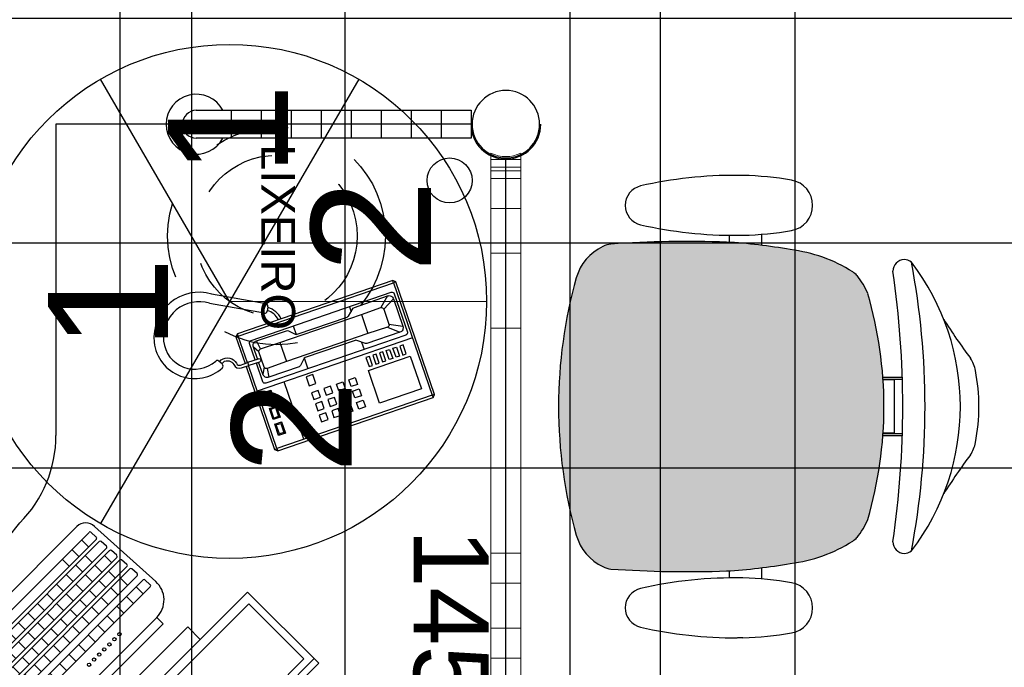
# Model space of a CAD drawing. Header units: inches. Extents: x 340 to 434, y 139 to 254.
# Tile 143 of 256: x 389.266 to 390.579, y 160.534 to 161.398. Entities that reach past the tile are written whole.
import ezdxf

# ---------------------------------------------------------------- set-up
doc = ezdxf.new("R2010")
doc.units = ezdxf.units.IN
doc.header["$MEASUREMENT"] = 0
doc.linetypes.add('HIDDEN', pattern=[9.525, 6.35, -3.175])
for name, color, linetype in [('TJ-FORRO', 171, 'Continuous'), ('TJ-MOBILIÁRIO', 2, 'Continuous'), ('TJ-MOBILIÁRIOEXISTENTE', 2, 'Continuous'), ('TJ-PAGINACAOPISO', 8, 'Continuous'), ('TJ-TEXTO', 2, 'Continuous')]:
    doc.layers.add(name, color=color, linetype=linetype)
doc.styles.get("Standard").update_dxf_attribs({"font": 'arial.ttf'})

# ---------------------------------------------------------------- blocks, each defined once
blk = doc.blocks.new('TELEFONE')
at = {"color": 1}
for p, q in [((-0.1415, 0.2119), (-0.1328, 0.1951)), ((-0.1116, 0.1951), (-0.103, 0.2119)), ((-0.1479, 0.2055), (-0.136, 0.1919)), ((-0.1084, 0.1919), (-0.0966, 0.2055)), ((-0.1355, 0.1647), (-0.1089, 0.1647)), ((-0.1904, 0.049), (-0.2263, -0.0154)), ((-0.1794, 0.0429), (-0.2156, -0.0222)), ((-0.186, 0.0502), (-0.1806, 0.0472)), ((-0.1355, 0.0496), (-0.1089, 0.0496)), ((-0.136, 0.0225), (-0.1479, 0.0207)), ((-0.1328, 0.0192), (-0.1415, 0.0143)), ((-0.1116, 0.0192), (-0.103, 0.0143)), ((-0.1084, 0.0225), (-0.0966, 0.0207)), ((-0.1331, -0.0323), (-0.1386, -0.0352))]:
    blk.add_line(p, q, dxfattribs=at)
at = {"color": 253}
for p, q in [((-0.0841, 0.2191), (-0.0841, 0)), ((-0.1508, 0.1528), (-0.1436, 0.1528)), ((-0.1009, 0.1528), (-0.0905, 0.1528)), ((-0.1508, 0.0738), (-0.1389, 0.0738)), ((-0.1056, 0.0738), (-0.0905, 0.0738)), ((-0.0032, 0.0381), (-0.0841, 0.0381)), ((-0.0794, 0.0175), (-0.0778, 0.0159)), ((-0.0651, 0.0159), (-0.0635, 0.0175)), ((-0.0572, 0.0175), (-0.0556, 0.0159)), ((-0.0429, 0.0159), (-0.0413, 0.0175)), ((-0.0349, 0.0175), (-0.0333, 0.0159)), ((-0.0206, 0.0159), (-0.0191, 0.0175)), ((-0.0778, 0.0095), (-0.0794, 0.0079)), ((-0.0651, 0.0095), (-0.0635, 0.0079)), ((-0.0556, 0.0095), (-0.0572, 0.0079)), ((-0.0429, 0.0095), (-0.0413, 0.0079)), ((-0.0333, 0.0095), (-0.0349, 0.0079)), ((-0.0191, 0.0079), (-0.0206, 0.0095))]:
    blk.add_line(p, q, dxfattribs=at)
at = {"color": 1}
for points in [[(-0.1202, -0.0032), (-0.0032, -0.0032), (0, 0), (0, 0.2191), (-0.0032, 0.2223), (-0.1619, 0.2223), (-0.1651, 0.2191), (-0.1651, 0), (-0.1619, -0.0032), (-0.1242, -0.0032)], [(-0.1619, 0.2223), (-0.1619, 0.2191), (-0.1651, 0.2191)], [(-0.0032, 0.2223), (-0.0032, 0.2191), (0, 0.2191)], [(-0.1619, -0.0032), (-0.1619, 0), (-0.1651, 0)], [(-0.0032, -0.0032), (-0.0032, 0), (0, 0)]]:
    blk.add_lwpolyline(points, dxfattribs=at)
at = {"color": 253}
blk.add_lwpolyline([(-0.1242, 0), (-0.1619, 0), (-0.1619, 0.2191), (-0.0032, 0.2191), (-0.0032, 0), (-0.1202, 0)], dxfattribs=at)
blk.add_lwpolyline([(-0.1246, 0.0111), (-0.1476, 0.0111, -0.414214), (-0.1508, 0.0143), (-0.1508, 0.2119, -0.414214), (-0.1476, 0.2151), (-0.0937, 0.2151, -0.414214), (-0.0905, 0.2119), (-0.0905, 0.0143, -0.414214), (-0.0937, 0.0111), (-0.1199, 0.0111)], format="xyb", dxfattribs=at)
at = {"color": 1}
for points in [[(-0.1246, 0.0143), (-0.1415, 0.0143, -0.415494), (-0.1479, 0.0207), (-0.1477, 0.0633, -0.197108), (-0.1468, 0.0655), (-0.1396, 0.0727, 0.198243), (-0.1387, 0.0749), (-0.1387, 0.1456, 0.170212), (-0.1394, 0.1476), (-0.147, 0.1571, -0.169189), (-0.1477, 0.1591), (-0.1479, 0.2055, -0.415379), (-0.1415, 0.2119), (-0.103, 0.2119, -0.415379), (-0.0966, 0.2055), (-0.0968, 0.1591, -0.169189), (-0.0975, 0.1571), (-0.1051, 0.1476, 0.170212), (-0.1058, 0.1456), (-0.1058, 0.0749, 0.198243), (-0.1048, 0.0727), (-0.0977, 0.0655, -0.197108), (-0.0968, 0.0633), (-0.0966, 0.0207, -0.415494), (-0.103, 0.0143), (-0.1199, 0.0143)], [(-0.1376, -0.0347), (-0.1391, -0.0317, -0.479112), (-0.1283, -0.0142, 0.395392), (-0.1242, -0.0098), (-0.1242, 0.0007)], [(-0.1341, -0.0328), (-0.1355, -0.0301, -0.467761), (-0.1279, -0.0181, 0.39019), (-0.1202, -0.0098), (-0.1202, 0.0007)]]:
    blk.add_lwpolyline(points, format="xyb", dxfattribs=at)
at = {"color": 253}
for points in [[(-0.0667, 0.2042), (-0.0794, 0.2042), (-0.0794, 0.1993), (-0.0667, 0.1993)], [(-0.0619, 0.208), (-0.0159, 0.208), (-0.0159, 0.1492), (-0.0619, 0.1492)], [(-0.0667, 0.1898), (-0.0794, 0.1898), (-0.0794, 0.1947), (-0.0667, 0.1947)], [(-0.0667, 0.1803), (-0.0794, 0.1803), (-0.0794, 0.1851), (-0.0667, 0.1851)], [(-0.0667, 0.1756), (-0.0794, 0.1756), (-0.0794, 0.1707), (-0.0667, 0.1707)], [(-0.0667, 0.1661), (-0.0794, 0.1661), (-0.0794, 0.1612), (-0.0667, 0.1612)], [(-0.0667, 0.1566), (-0.0794, 0.1566), (-0.0794, 0.1517), (-0.0667, 0.1517)], [(-0.0587, 0.1296), (-0.0492, 0.1296), (-0.0492, 0.1203), (-0.0587, 0.1203)], [(-0.0429, 0.1296), (-0.0333, 0.1296), (-0.0333, 0.1203), (-0.0429, 0.1203)], [(-0.027, 0.1296), (-0.0175, 0.1296), (-0.0175, 0.1203), (-0.027, 0.1203)], [(-0.0587, 0.1121), (-0.0492, 0.1121), (-0.0492, 0.1029), (-0.0587, 0.1029)], [(-0.0429, 0.1121), (-0.0333, 0.1121), (-0.0333, 0.1029), (-0.0429, 0.1029)], [(-0.027, 0.1121), (-0.0175, 0.1121), (-0.0175, 0.1029), (-0.027, 0.1029)], [(-0.0587, 0.0854), (-0.0492, 0.0854), (-0.0492, 0.0947), (-0.0587, 0.0947)], [(-0.0429, 0.0854), (-0.0333, 0.0854), (-0.0333, 0.0947), (-0.0429, 0.0947)], [(-0.027, 0.0854), (-0.0175, 0.0854), (-0.0175, 0.0947), (-0.027, 0.0947)], [(-0.081, 0.0679), (-0.0683, 0.0679), (-0.0683, 0.0772), (-0.081, 0.0772)], [(-0.0587, 0.0679), (-0.0492, 0.0679), (-0.0492, 0.0772), (-0.0587, 0.0772)], [(-0.0429, 0.0679), (-0.0333, 0.0679), (-0.0333, 0.0772), (-0.0429, 0.0772)], [(-0.027, 0.0679), (-0.0175, 0.0679), (-0.0175, 0.0772), (-0.027, 0.0772)], [(-0.0794, 0.0175), (-0.0635, 0.0175), (-0.0635, 0.0079), (-0.0794, 0.0079)], [(-0.0778, 0.0159), (-0.0651, 0.0159), (-0.0651, 0.0095), (-0.0778, 0.0095)], [(-0.0572, 0.0175), (-0.0413, 0.0175), (-0.0413, 0.0079), (-0.0572, 0.0079)], [(-0.0556, 0.0159), (-0.0429, 0.0159), (-0.0429, 0.0095), (-0.0556, 0.0095)], [(-0.0349, 0.0175), (-0.0191, 0.0175), (-0.0191, 0.0079), (-0.0349, 0.0079)], [(-0.0333, 0.0159), (-0.0206, 0.0159), (-0.0206, 0.0095), (-0.0333, 0.0095)]]:
    blk.add_lwpolyline(points, close=True, dxfattribs=at)
at = {"color": 1}
for points in [[(-0.1328, 0.0192, -0.419696), (-0.136, 0.0225), (-0.1355, 0.0496), (-0.1355, 0.1647), (-0.136, 0.1919, -0.419696), (-0.1328, 0.1951), (-0.1116, 0.1951, -0.419696), (-0.1084, 0.1919), (-0.1089, 0.1647), (-0.1089, 0.0496), (-0.1084, 0.0225, -0.419696), (-0.1116, 0.0192)], [(-0.1246, 0.0007), (-0.1246, 0.0156, -1), (-0.1199, 0.0156), (-0.1199, 0.0007)]]:
    blk.add_lwpolyline(points, format="xyb", close=True, dxfattribs=at)
for centre, radius, start, end in [((-0.161, 0.0321), 0.0299, 97.9594, 143.8908), ((-0.161, 0.0321), 0.0259, 99.1969, 142.807), ((-0.1876, 0.0474), 0.00319, 60.8746, 150.8746), ((-0.1822, 0.0444), 0.00319, 330.8746, 60.8746), ((-0.1772, -0.0501), 0.0601, 144.7235, 257.3747), ((-0.1772, -0.0501), 0.0475, 143.9541, 257.3747), ((-0.1785, -0.0557), 0.0544, 257.3747, 23.6691), ((-0.1785, -0.0557), 0.0418, 257.3747, 23.1732), ((-0.1372, -0.038), 0.00319, 117.2452, 203.1732), ((-0.1316, -0.0352), 0.00319, 23.6691, 117.2452)]:
    blk.add_arc(centre, radius, start, end, dxfattribs=at)
blk = doc.blocks.new('AL77190')
blk.add_circle((0, 0), 4.5)
blk = doc.blocks.new('CO_COLUNA')
blk.add_blockref('AL77190', (0, 0))
blk = doc.blocks.new('mesa-L-140x145')
at = {"layer": 'TJ-MOBILIÁRIOEXISTENTE'}
for p, q in [((0.187, 0.0185), (0.5535, 0.0185)), ((0.2335, 0.0185), (0.2335, -0.0185)), ((0.2735, 0.0185), (0.2735, -0.0185)), ((0.3135, 0.0185), (0.3135, -0.0185)), ((0.3535, 0.0185), (0.3535, -0.0185)), ((0.3935, 0.0185), (0.3935, -0.0185)), ((0.4335, 0.0185), (0.4335, -0.0185)), ((0.4735, 0.0185), (0.4735, -0.0185)), ((0.5135, 0.0185), (0.5135, -0.0185)), ((0.5535, 0.0185), (0.5535, -0.0185)), ((0.5535, 0), (0, 0)), ((0, 0), (0, -0.415)), ((0.5535, -0.0185), (0.187, -0.0185)), ((0.6, -1.3185), (0.6, -0.0465)), ((0.6, -1.3185), (0.6, -0.0465))]:
    blk.add_line(p, q, dxfattribs=at)
at = {"layer": 'TJ-MOBILIÁRIOEXISTENTE', "lineweight": 18}
for p, q in [((0.58, -0.0385), (0.58, -1.3247)), ((0.62, -1.3247), (0.62, -0.0385)), ((0.58, -0.0472), (0.62, -0.0472)), ((0.58, -0.0572), (0.62, -0.0572)), ((0.58, -0.0622), (0.62, -0.0622)), ((0.58, -0.0722), (0.62, -0.0722)), ((0.58, -0.1122), (0.62, -0.1122)), ((0.58, -0.1722), (0.62, -0.1722)), ((0.58, -0.2722), (0.62, -0.2722)), ((0.58, -0.5722), (0.62, -0.5722)), ((0.58, -0.6122), (0.62, -0.6122)), ((0.58, -0.6722), (0.62, -0.6722)), ((0.58, -0.7122), (0.62, -0.7122))]:
    blk.add_line(p, q, dxfattribs=at)
at = {"layer": 'TJ-MOBILIÁRIOEXISTENTE'}
blk.add_circle((0.525, -0.075), 0.03, dxfattribs=at)
for centre, radius, start, end in [((0.187, 0), 0.04, 27.5485, 332.4515), ((0.187, 0), 0.0185, 90, 270), ((0.6, 0), 0.0465, 270, 360), ((0.6, 0), 0.0465, 180, 270), ((-0.165, -0.415), 0.165, 315, 360), ((-0.8674, 0.1024), 1.0358, 307.7445, 322.2555)]:
    blk.add_arc(centre, radius, start, end, dxfattribs=at)
at = {"layer": 'TJ-MOBILIÁRIOEXISTENTE', "lineweight": 18}
blk.add_arc((0.6, 0.0018), 0.045, 243.6122, 296.3878, dxfattribs=at)
at = {"layer": 'TJ-MOBILIÁRIOEXISTENTE', "xscale": -0.009999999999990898, "yscale": 0.0099999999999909, "zscale": 0.0099999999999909, "rotation": 359.999999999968}
blk.add_blockref('CO_COLUNA', (0.6, 0), dxfattribs=at)
at = {"layer": 'TJ-MOBILIÁRIOEXISTENTE'}
blk.add_text('145 cm', height=0.1, rotation=270, dxfattribs=at).set_placement((0.4771, -0.5399))
blk = doc.blocks.new('poltrona diretor fixa tecido')
at = {"layer": 'TJ-MOBILIÁRIO'}
blk.add_hatch(color=201, dxfattribs=at).paths.add_polyline_path([(0.2192, -0.3365, 0.030126), (0.2092, -0.2515, 0.112051), (0.1795, -0.168, 0.029573), (0.1748, -0.1625, 0.071823), (0.1505, -0.1482, 0.071429), (0, -0.1266, 0.071429), (-0.1505, -0.1482, 0.071823), (-0.1748, -0.1625, 0.029573), (-0.1795, -0.168, 0.112051), (-0.2092, -0.2515, 0.030126), (-0.2192, -0.3365, 0.026966), (-0.2167, -0.4907, 0.092712), (-0.2134, -0.5016, 0.218944), (-0.1721, -0.5368, 0.069011), (0, -0.5604, 0.069011), (0.1721, -0.5368, 0.218946), (0.2134, -0.5016, 0.102563), (0.2168, -0.4895, 0.026756)])
for p, q in [((-0.0388, -0.1022), (-0.0388, -0.128)), ((-0.0361, -0.1021), (-0.0361, -0.1278)), ((0.0363, -0.1021), (0.0363, -0.1278)), ((0.039, -0.1022), (0.039, -0.128)), ((-0.0354, -0.1125), (-0.0354, -0.1277)), ((0.0356, -0.1125), (-0.0354, -0.1125)), ((0.0356, -0.1125), (0.0356, -0.1277)), ((-0.2297, -0.2901, 0), (-0.215, -0.2901, 0)), ((0.215, -0.29, 0), (0.2299, -0.29, 0)), ((-0.2284, -0.3331, 0), (-0.219, -0.3331, 0)), ((0.219, -0.3331, 0), (0.2286, -0.3331, 0))]:
    blk.add_line(p, q, dxfattribs=at)
at = {"layer": 'TJ-MOBILIÁRIO', "linetype": 'Continuous', "ltscale": 25.4}
for p, q in [((-0.3082, -0.3147, 0), (-0.3083, -0.3221, 0)), ((-0.2283, -0.3221, 0), (-0.2284, -0.3147, 0)), ((0.3084, -0.3147, 0), (0.3085, -0.3221, 0))]:
    blk.add_line(p, q, dxfattribs=at)
at = {"layer": 'TJ-MOBILIÁRIO'}
for centre, radius, start, end in [((0, -0.2485), 0.2485, 78.8778, 101.1222), ((-0.4729, 0.5278), 0.6763, 301.8108, 307.1601), ((-0.0414, -0.0448), 0.0407, 99.1898, 124.2903), ((0.0414, -0.0448), 0.0407, 55.7097, 80.8102), ((0.4729, 0.5278), 0.6763, 232.8399, 238.1892), ((0, -0.3411), 0.3164, 52.5531, 127.4469), ((0, -1.099), 1.0272, 79.2072, 100.7928), ((-0.181, -0.0998), 0.015, 139.1833, 180), ((0.181, -0.0998), 0.015, 0, 40.8167), ((-0.1802, -0.0989), 0.0158, 182.978, 269.4431), ((0, -1.3395), 1.238, 81.623, 98.377), ((0.1802, -0.0989), 0.0158, 270.5569, 357.022), ((0, -0.6615), 0.5349, 89.9995, 106.342), ((0, -0.6615), 0.5349, 73.658, 90.0005), ((-0.113, -0.2396), 0.0988, 112.3141, 128.7465), ((0.113, -0.2396), 0.0988, 51.2535, 67.6859), ((-0.0105, -0.2752), 0.2001, 147.6271, 173.2006), ((-0.1305, -0.2048), 0.0612, 136.3456, 143.1214), ((0.1305, -0.2048), 0.0612, 36.8786, 43.6544), ((0.0105, -0.2752), 0.2001, 6.7994, 32.3729), ((0.4905, -0.3769), 0.7109, 169.839, 176.7413), ((-0.4905, -0.3769), 0.7109, 3.2587, 10.161), ((1.2113, -0.3902), 1.4315, 177.8472, 184.0258), ((-1.2113, -0.3902), 1.4315, 355.9742, 2.1528), ((-0.1862, -0.4874), 0.0307, 186.2228, 207.4103), ((0.1862, -0.4874), 0.0307, 332.5897, 353.7772), ((-0.1544, -0.4742), 0.065, 204.8741, 254.602), ((0.1544, -0.4742), 0.065, 285.398, 335.1259), ((-0.0007, 0.0717), 0.6322, 254.3071, 270.046), ((0.0007, 0.0717), 0.6322, 269.954, 285.6929)]:
    blk.add_arc(centre, radius, start, end, dxfattribs=at)
at = {"layer": 'TJ-MOBILIÁRIO', "linetype": 'Continuous', "ltscale": 25.4}
for centre, radius, start, end in [((-0.2683, -0.2557, 0), 0.034, 9.9832, 170.0168), ((0.2685, -0.2557, 0), 0.034, 9.9832, 170.0168), ((0.1213, -0.3243, 0), 0.4296, 170.0113, 178.7145), ((-0.6579, -0.3243, 0), 0.4296, 1.2855, 9.9887), ((0.6581, -0.3243, 0), 0.4296, 170.0113, 178.7145), ((-0.1211, -0.3243, 0), 0.4296, 1.2855, 9.9887), ((0.795, -0.3253, 0), 0.5665, 178.9303, 192.8326), ((0.2592, -0.3251, 0), 0.5675, 179.7013, 192.8268), ((-0.7958, -0.3251, 0), 0.5675, 347.1732, 0.2987), ((-0.259, -0.3251, 0), 0.5675, 347.1732, 0.2987), ((-0.2683, -0.4452, 0), 0.0265, 192.8268, 347.1732), ((0.2685, -0.4452, 0), 0.0265, 192.8268, 347.1732)]:
    blk.add_arc(centre, radius, start, end, dxfattribs=at)
blk = doc.blocks.new('COMPUTER')
at = {"layer": 'TJ-MOBILIÁRIO', "linetype": 'Continuous'}
for p, q in [((0.4653, 0.134), (0.4836, 0.134)), ((0.2336, 0.0906), (0.2336, -0.4494)), ((0.2336, 0.0906), (0.3677, 0.0906)), ((0.3677, 0.0906), (0.3677, -0.4494)), ((0.4836, 0.0897), (0.4653, 0.0897)), ((0.4641, 0.0296), (0.574, 0.0237)), ((0.5905, -0.3503), (0.5905, 0.0072)), ((0.4176, -0.3398), (0.4176, -0.0033)), ((0.4176, -0.0033), (0.4294, -0.0033)), ((0.4294, -0.3398), (0.4294, -0.0033)), ((0.4176, -0.3398), (0.4294, -0.3398)), ((0.4641, -0.3727), (0.574, -0.3668)), ((0.2336, -0.4494), (0.3677, -0.4494))]:
    blk.add_line(p, q, dxfattribs=at)
at = {"layer": 'TJ-MOBILIÁRIO', "color": 1, "linetype": 'Continuous'}
for p, q in [((0.2422, 0.0906), (0.2422, -0.4494)), ((0.2517, 0.0806), (0.2517, -0.4394)), ((0.2517, 0.0806), (0.3556, 0.0806)), ((0.3556, 0.0806), (0.3556, -0.4394)), ((0.4873, -0.0239), (0.4873, 0.0176)), ((0.4893, 0.0195), (0.4987, 0.019)), ((0.5005, -0.0239), (0.5005, 0.0171)), ((0.5055, -0.0239), (0.5055, 0.0166)), ((0.5075, 0.0185), (0.5352, 0.017)), ((0.537, -0.0239), (0.537, 0.0151)), ((0.5421, -0.0239), (0.5421, 0.0146)), ((0.544, 0.0165), (0.5718, 0.015)), ((0.5735, -0.0239), (0.5735, 0.0131)), ((0.5005, 0.0047), (0.4873, 0.0047)), ((0.537, 0.0047), (0.5055, 0.0047)), ((0.5187, -0.0239), (0.5187, 0.0047)), ((0.5238, -0.0239), (0.5238, 0.0047)), ((0.5735, 0.0047), (0.5421, 0.0047)), ((0.5553, -0.0239), (0.5553, 0.0047)), ((0.5603, -0.0239), (0.5603, 0.0047)), ((0.5005, -0.0054), (0.4873, -0.0054)), ((0.5187, -0.0054), (0.5055, -0.0054)), ((0.537, -0.0054), (0.5238, -0.0054)), ((0.5553, -0.0054), (0.5421, -0.0054)), ((0.5735, -0.0054), (0.5603, -0.0054)), ((0.5005, -0.0156), (0.4873, -0.0156)), ((0.4986, -0.0257), (0.4892, -0.0257)), ((0.5187, -0.0156), (0.5055, -0.0156)), ((0.5169, -0.0257), (0.5074, -0.0257)), ((0.537, -0.0156), (0.5238, -0.0156)), ((0.5351, -0.0257), (0.5257, -0.0257)), ((0.5553, -0.0156), (0.5421, -0.0156)), ((0.5534, -0.0257), (0.5439, -0.0257)), ((0.5735, -0.0156), (0.5603, -0.0156)), ((0.5717, -0.0257), (0.5622, -0.0257)), ((0.4645, -0.078), (0.4645, -0.0372)), ((0.4758, -0.0353), (0.4664, -0.0353)), ((0.4777, -0.078), (0.4777, -0.0372)), ((0.4873, -0.078), (0.4873, -0.0372)), ((0.4986, -0.0353), (0.4892, -0.0353)), ((0.5005, -0.078), (0.5005, -0.0372)), ((0.5055, -0.078), (0.5055, -0.0372)), ((0.5169, -0.0353), (0.5074, -0.0353)), ((0.5187, -0.078), (0.5187, -0.0372)), ((0.5603, -0.078), (0.5603, -0.0372)), ((0.5717, -0.0353), (0.5622, -0.0353)), ((0.5735, -0.078), (0.5735, -0.0372)), ((0.4777, -0.0502), (0.4645, -0.0502)), ((0.5005, -0.0502), (0.4873, -0.0502)), ((0.5187, -0.0502), (0.5055, -0.0502)), ((0.5421, -0.0631), (0.5421, -0.052)), ((0.5534, -0.0502), (0.5439, -0.0502)), ((0.5553, -0.0631), (0.5553, -0.052)), ((0.5735, -0.0502), (0.5603, -0.0502)), ((0.4777, -0.065), (0.4645, -0.065)), ((0.5005, -0.065), (0.4873, -0.065)), ((0.5187, -0.065), (0.5055, -0.065)), ((0.5534, -0.065), (0.5439, -0.065)), ((0.5735, -0.065), (0.5603, -0.065)), ((0.4645, -0.3627), (0.4645, -0.0913)), ((0.4758, -0.0798), (0.4664, -0.0798)), ((0.4758, -0.0894), (0.4664, -0.0894)), ((0.4777, -0.3622), (0.4777, -0.0913)), ((0.4873, -0.3607), (0.4873, -0.0913)), ((0.4986, -0.0798), (0.4892, -0.0798)), ((0.4986, -0.0894), (0.4892, -0.0894)), ((0.5005, -0.3602), (0.5005, -0.0913)), ((0.5055, -0.3597), (0.5055, -0.0913)), ((0.5169, -0.0798), (0.5074, -0.0798)), ((0.5351, -0.0894), (0.5074, -0.0894)), ((0.537, -0.3582), (0.537, -0.0913)), ((0.5421, -0.3577), (0.5421, -0.0913)), ((0.5534, -0.0894), (0.5439, -0.0894)), ((0.5553, -0.3572), (0.5553, -0.0913)), ((0.5603, -0.3568), (0.5603, -0.0913)), ((0.5717, -0.0798), (0.5622, -0.0798)), ((0.5717, -0.0894), (0.5622, -0.0894)), ((0.5735, -0.3562), (0.5735, -0.0913)), ((0.4777, -0.1141), (0.4645, -0.1141)), ((0.5005, -0.1076), (0.4873, -0.1076)), ((0.5187, -0.3592), (0.5187, -0.1141)), ((0.537, -0.1141), (0.5187, -0.1141)), ((0.5238, -0.3587), (0.5238, -0.1141)), ((0.5735, -0.1072), (0.5603, -0.1072)), ((0.1744, -0.1322), (0.174, -0.1309)), ((0.1796, -0.1308), (0.1795, -0.1303)), ((0.1827, -0.1316), (0.1796, -0.1308)), ((0.1827, -0.1316), (0.184, -0.1303)), ((0.5005, -0.1256), (0.4873, -0.1256)), ((0.5187, -0.1236), (0.5055, -0.1236)), ((0.5735, -0.1252), (0.5603, -0.1252)), ((0.1551, -0.1439), (0.1573, -0.1417)), ((0.1559, -0.1469), (0.1551, -0.1439)), ((0.1603, -0.1425), (0.1573, -0.1417)), ((0.1587, -0.1364), (0.1586, -0.1361)), ((0.1617, -0.1372), (0.1587, -0.1364)), ((0.1612, -0.1455), (0.1603, -0.1425)), ((0.1617, -0.1372), (0.164, -0.135)), ((0.164, -0.135), (0.1636, -0.1337)), ((0.1656, -0.1411), (0.1678, -0.1389)), ((0.1662, -0.1435), (0.1656, -0.1411)), ((0.1708, -0.1397), (0.1678, -0.1389)), ((0.1692, -0.1336), (0.1688, -0.132)), ((0.1722, -0.1344), (0.1692, -0.1336)), ((0.1713, -0.1417), (0.1708, -0.1397)), ((0.1722, -0.1344), (0.1744, -0.1322)), ((0.176, -0.1383), (0.1782, -0.1361)), ((0.1767, -0.1406), (0.176, -0.1383)), ((0.1813, -0.1369), (0.1782, -0.1361)), ((0.1821, -0.1399), (0.1813, -0.1369)), ((0.1817, -0.1403), (0.1821, -0.1399)), ((0.1865, -0.1355), (0.1887, -0.1333)), ((0.1873, -0.1385), (0.1865, -0.1355)), ((0.1903, -0.1393), (0.1873, -0.1385)), ((0.1917, -0.1341), (0.1887, -0.1333)), ((0.1903, -0.1393), (0.1925, -0.1371)), ((0.1925, -0.1371), (0.1917, -0.1341)), ((0.1948, -0.1425), (0.1964, -0.1409)), ((0.1994, -0.1417), (0.1964, -0.1409)), ((0.1969, -0.1327), (0.197, -0.1326)), ((0.1978, -0.1357), (0.1969, -0.1327)), ((0.2008, -0.1365), (0.1978, -0.1357)), ((0.2002, -0.1447), (0.1994, -0.1417)), ((0.2008, -0.1365), (0.2025, -0.1348)), ((0.2046, -0.1403), (0.2068, -0.1381)), ((0.2054, -0.1433), (0.2046, -0.1403)), ((0.2084, -0.1441), (0.2054, -0.1433)), ((0.2096, -0.1389), (0.2068, -0.1381)), ((0.2084, -0.1441), (0.2106, -0.1419)), ((0.2106, -0.1419), (0.2099, -0.139)), ((0.4777, -0.1322), (0.4645, -0.1322)), ((0.5005, -0.1437), (0.4873, -0.1437)), ((0.5187, -0.1393), (0.5055, -0.1393)), ((0.537, -0.1322), (0.5238, -0.1322)), ((0.5553, -0.1322), (0.5421, -0.1322)), ((0.5735, -0.1433), (0.5603, -0.1433)), ((0.1419, -0.1571), (0.1441, -0.1549)), ((0.1427, -0.1601), (0.1419, -0.1571)), ((0.1471, -0.1557), (0.1441, -0.1549)), ((0.1455, -0.1497), (0.1448, -0.1471)), ((0.1485, -0.1505), (0.1455, -0.1497)), ((0.1499, -0.1453), (0.1471, -0.1445)), ((0.1479, -0.1587), (0.1471, -0.1557)), ((0.1485, -0.1505), (0.1507, -0.1483)), ((0.1507, -0.1483), (0.1499, -0.1453)), ((0.1589, -0.1477), (0.1559, -0.1469)), ((0.1593, -0.1474), (0.1612, -0.1455)), ((0.2001, -0.1448), (0.2002, -0.1447)), ((0.207, -0.1494), (0.2069, -0.1493)), ((0.2071, -0.1495), (0.207, -0.1494)), ((0.2123, -0.148), (0.2145, -0.1458)), ((0.2131, -0.151), (0.2123, -0.148)), ((0.2161, -0.1518), (0.2131, -0.151)), ((0.2147, -0.157), (0.2138, -0.1568)), ((0.2175, -0.1466), (0.2145, -0.1458)), ((0.2152, -0.1589), (0.2147, -0.157)), ((0.2161, -0.1518), (0.2183, -0.1496)), ((0.2183, -0.1496), (0.2175, -0.1466)), ((0.2199, -0.1556), (0.2221, -0.1534)), ((0.2207, -0.1586), (0.2199, -0.1556)), ((0.2238, -0.1539), (0.2221, -0.1534)), ((0.2237, -0.1595), (0.2258, -0.1574)), ((0.4777, -0.1502), (0.4645, -0.1502)), ((0.5187, -0.1574), (0.5055, -0.1574)), ((0.537, -0.1502), (0.5238, -0.1502)), ((0.5553, -0.1502), (0.5421, -0.1502)), ((0.1338, -0.169), (0.1337, -0.169)), ((0.1346, -0.172), (0.1338, -0.169)), ((0.1352, -0.1638), (0.1374, -0.1616)), ((0.1352, -0.1638), (0.1352, -0.1637)), ((0.1374, -0.1616), (0.1369, -0.1594)), ((0.1391, -0.1676), (0.1413, -0.1654)), ((0.1399, -0.1706), (0.1391, -0.1676)), ((0.1429, -0.1714), (0.1399, -0.1706)), ((0.1443, -0.1662), (0.1413, -0.1654)), ((0.1457, -0.161), (0.1427, -0.1601)), ((0.1429, -0.1714), (0.1436, -0.1707)), ((0.1446, -0.1672), (0.1443, -0.1662)), ((0.1457, -0.161), (0.1479, -0.1587)), ((0.1818, -0.1603), (0.2336, -0.1603)), ((0.2237, -0.1595), (0.2207, -0.1586)), ((0.4777, -0.1683), (0.4645, -0.1683)), ((0.5005, -0.1618), (0.4873, -0.1618)), ((0.537, -0.1683), (0.5238, -0.1683)), ((0.5553, -0.1683), (0.5421, -0.1683)), ((0.5735, -0.1613), (0.5603, -0.1613)), ((0.133, -0.1737), (0.1346, -0.172)), ((0.1363, -0.178), (0.1385, -0.1758)), ((0.1371, -0.1811), (0.1363, -0.178)), ((0.1401, -0.1819), (0.1371, -0.1811)), ((0.1415, -0.1766), (0.1385, -0.1758)), ((0.1401, -0.1819), (0.1423, -0.1797)), ((0.1423, -0.1797), (0.1415, -0.1766)), ((0.5005, -0.1798), (0.4873, -0.1798)), ((0.5187, -0.1754), (0.5055, -0.1754)), ((0.1335, -0.1885), (0.1357, -0.1863)), ((0.1343, -0.1915), (0.1335, -0.1886)), ((0.1373, -0.1923), (0.1343, -0.1915)), ((0.1387, -0.1871), (0.1357, -0.1863)), ((0.1373, -0.1923), (0.1395, -0.1901)), ((0.1395, -0.1901), (0.1387, -0.1871)), ((0.1411, -0.1962), (0.1433, -0.1939)), ((0.1419, -0.1992), (0.1411, -0.1962)), ((0.1457, -0.1946), (0.1433, -0.1939)), ((0.4777, -0.1864), (0.4645, -0.1864)), ((0.5187, -0.1935), (0.5055, -0.1935)), ((0.537, -0.1864), (0.5238, -0.1864)), ((0.5553, -0.1864), (0.5421, -0.1864)), ((0.1398, -0.2051), (0.1405, -0.2044)), ((0.1435, -0.2052), (0.1405, -0.2044)), ((0.1449, -0.2), (0.1419, -0.1992)), ((0.143, -0.2096), (0.1443, -0.2082)), ((0.1443, -0.2082), (0.1435, -0.2052)), ((0.1449, -0.2), (0.1471, -0.1978)), ((0.1471, -0.1978), (0.1471, -0.1977)), ((0.1488, -0.2038), (0.1501, -0.2025)), ((0.1496, -0.2068), (0.1488, -0.2038)), ((0.1526, -0.2076), (0.1496, -0.2068)), ((0.1526, -0.2076), (0.1536, -0.2066)), ((0.2336, -0.1986), (0.1818, -0.1986)), ((0.2067, -0.2109), (0.2064, -0.2099)), ((0.2097, -0.2117), (0.2119, -0.2095)), ((0.2111, -0.2065), (0.2103, -0.2063)), ((0.2119, -0.2095), (0.2111, -0.2065)), ((0.2164, -0.2051), (0.2186, -0.2029)), ((0.2172, -0.2081), (0.2164, -0.2051)), ((0.2202, -0.2089), (0.2172, -0.2081)), ((0.2216, -0.2037), (0.2186, -0.2029)), ((0.2202, -0.2089), (0.2224, -0.2067)), ((0.2224, -0.2067), (0.2216, -0.2037)), ((0.4777, -0.2044), (0.4645, -0.2044)), ((0.5005, -0.1979), (0.4873, -0.1979)), ((0.537, -0.2044), (0.5238, -0.2044)), ((0.5553, -0.2044), (0.5421, -0.2044)), ((0.1465, -0.2137), (0.1482, -0.2121)), ((0.1512, -0.2129), (0.1482, -0.2121)), ((0.1505, -0.2174), (0.152, -0.2159)), ((0.152, -0.2159), (0.1512, -0.2129)), ((0.1549, -0.2206), (0.1558, -0.2197)), ((0.1588, -0.2205), (0.1558, -0.2197)), ((0.1564, -0.2115), (0.1576, -0.2103)), ((0.1572, -0.2145), (0.1564, -0.2115)), ((0.1602, -0.2153), (0.1572, -0.2145)), ((0.1596, -0.2233), (0.1588, -0.2205)), ((0.1602, -0.2153), (0.1622, -0.2134)), ((0.1641, -0.2191), (0.1663, -0.2169)), ((0.1649, -0.2221), (0.1641, -0.2191)), ((0.1679, -0.2229), (0.1649, -0.2221)), ((0.1693, -0.2177), (0.1663, -0.2169)), ((0.1679, -0.2229), (0.1701, -0.2207)), ((0.1701, -0.2207), (0.1693, -0.2177)), ((0.1753, -0.2193), (0.175, -0.218)), ((0.1784, -0.2201), (0.1753, -0.2193)), ((0.1784, -0.2201), (0.1799, -0.2186)), ((0.1822, -0.224), (0.1844, -0.2218)), ((0.1874, -0.2226), (0.1844, -0.2218)), ((0.1882, -0.2256), (0.1874, -0.2226)), ((0.1926, -0.2212), (0.1948, -0.219)), ((0.1934, -0.2242), (0.1926, -0.2212)), ((0.1979, -0.2198), (0.1948, -0.219)), ((0.1965, -0.225), (0.1987, -0.2228)), ((0.1987, -0.2228), (0.1979, -0.2198)), ((0.1993, -0.2145), (0.1992, -0.2145)), ((0.1993, -0.2145), (0.1993, -0.2145)), ((0.2031, -0.2184), (0.2053, -0.2162)), ((0.2039, -0.2214), (0.2031, -0.2184)), ((0.2064, -0.222), (0.2039, -0.2214)), ((0.2083, -0.217), (0.2053, -0.2162)), ((0.2097, -0.2117), (0.2067, -0.2109)), ((0.2081, -0.221), (0.2091, -0.22)), ((0.2091, -0.22), (0.2083, -0.217)), ((0.2136, -0.2156), (0.2158, -0.2134)), ((0.2139, -0.2167), (0.2136, -0.2156)), ((0.2171, -0.2137), (0.2158, -0.2134)), ((0.4777, -0.2225), (0.4645, -0.2225)), ((0.5005, -0.2159), (0.4873, -0.2159)), ((0.5187, -0.2116), (0.5055, -0.2116)), ((0.537, -0.2225), (0.5238, -0.2225)), ((0.5553, -0.2225), (0.5421, -0.2225)), ((0.1717, -0.2268), (0.1739, -0.2246)), ((0.172, -0.2276), (0.1717, -0.2268)), ((0.177, -0.2254), (0.1739, -0.2246)), ((0.1778, -0.2284), (0.177, -0.2254)), ((0.1777, -0.2285), (0.1778, -0.2284)), ((0.183, -0.227), (0.1822, -0.224)), ((0.186, -0.2278), (0.183, -0.227)), ((0.186, -0.2278), (0.1882, -0.2256)), ((0.1965, -0.225), (0.1934, -0.2242)), ((0.5005, -0.234), (0.4873, -0.234)), ((0.5187, -0.2296), (0.5055, -0.2296)), ((0.4777, -0.2405), (0.4645, -0.2405)), ((0.5187, -0.2477), (0.5055, -0.2477)), ((0.537, -0.2405), (0.5238, -0.2405)), ((0.5553, -0.2405), (0.5421, -0.2405)), ((0.4777, -0.2586), (0.4645, -0.2586)), ((0.5005, -0.2521), (0.4873, -0.2521)), ((0.537, -0.2586), (0.5238, -0.2586)), ((0.5553, -0.2586), (0.5421, -0.2586)), ((0.5005, -0.2701), (0.4873, -0.2701)), ((0.5187, -0.2657), (0.5055, -0.2657)), ((0.4777, -0.2767), (0.4645, -0.2767)), ((0.5005, -0.2882), (0.4873, -0.2882)), ((0.5187, -0.2838), (0.5055, -0.2838)), ((0.537, -0.2767), (0.5238, -0.2767)), ((0.5553, -0.2767), (0.5421, -0.2767)), ((0.4777, -0.2947), (0.4645, -0.2947)), ((0.5187, -0.3019), (0.5055, -0.3019)), ((0.537, -0.2947), (0.5238, -0.2947)), ((0.5553, -0.2947), (0.5421, -0.2947)), ((0.4777, -0.3128), (0.4645, -0.3128)), ((0.5005, -0.3062), (0.4873, -0.3062)), ((0.537, -0.3128), (0.5238, -0.3128)), ((0.5553, -0.3128), (0.5421, -0.3128)), ((0.5735, -0.3058), (0.5603, -0.3058)), ((0.5005, -0.3243), (0.4873, -0.3243)), ((0.5187, -0.3199), (0.5055, -0.3199)), ((0.5735, -0.3239), (0.5603, -0.3239)), ((0.4777, -0.3308), (0.4645, -0.3308)), ((0.5187, -0.338), (0.5055, -0.338)), ((0.537, -0.3308), (0.5238, -0.3308)), ((0.5553, -0.3308), (0.5421, -0.3308)), ((0.4777, -0.3491), (0.4645, -0.3491)), ((0.5005, -0.3426), (0.4873, -0.3426)), ((0.537, -0.3491), (0.5238, -0.3491)), ((0.5735, -0.3422), (0.5603, -0.3422)), ((0.4665, -0.3645), (0.4759, -0.364)), ((0.4893, -0.3626), (0.4987, -0.3621)), ((0.5075, -0.3616), (0.517, -0.3611)), ((0.5258, -0.3606), (0.5352, -0.3601)), ((0.544, -0.3596), (0.5535, -0.3591)), ((0.5623, -0.3586), (0.5718, -0.3581)), ((0.2517, -0.4394), (0.3556, -0.4394))]:
    blk.add_line(p, q, dxfattribs=at)
at = {"layer": 'TJ-MOBILIÁRIO', "linetype": 'Continuous'}
for points in [[(0.2336, 0), (-0.0087, 0), (-0.0087, -0.36), (0.2336, -0.36)], [(0.3677, -0.36), (0.3913, -0.36), (0.3913, 0), (0.3677, 0)]]:
    blk.add_lwpolyline(points, dxfattribs=at)
at = {"layer": 'TJ-MOBILIÁRIO', "color": 1, "linetype": 'Continuous'}
for centre in [(0.4702, 0.0097), (0.4702, 0.0002), (0.4702, -0.0094), (0.4487, -0.2314), (0.4487, -0.241), (0.4487, -0.2505), (0.4487, -0.2601), (0.4487, -0.2697), (0.4487, -0.2793), (0.4487, -0.2888)]:
    blk.add_circle(centre, 0.0022, dxfattribs=at)
at = {"layer": 'TJ-MOBILIÁRIO', "linetype": 'Continuous'}
for centre, radius, start, end in [((0.4653, 0.1119), 0.0222, 65.5382, 294.4618), ((0.4836, 0.1119), 0.0222, 245.5382, 114.4618), ((0.4624, -0.0033), 0.033, 86.9059, 180), ((0.574, 0.0072), 0.0165, 0, 90), ((0.1818, -0.1794), 0.135, 67.4598, 292.5402), ((0.4624, -0.3398), 0.033, 180, 273.0941), ((0.574, -0.3503), 0.0165, 270, 0)]:
    blk.add_arc(centre, radius, start, end, dxfattribs=at)
at = {"layer": 'TJ-MOBILIÁRIO', "color": 1, "linetype": 'Continuous'}
for centre, radius, start, end in [((0.4892, 0.0176), 0.00187, 86.9059, 180), ((0.4986, 0.0171), 0.00187, 360, 86.9059), ((0.5074, 0.0166), 0.00187, 86.9059, 180), ((0.5351, 0.0151), 0.00187, 360, 86.9059), ((0.5439, 0.0146), 0.00187, 86.9059, 180), ((0.5717, 0.0131), 0.00187, 360, 86.9059), ((0.4892, -0.0239), 0.00187, 180, 270), ((0.4986, -0.0239), 0.00187, 270, 360), ((0.5074, -0.0239), 0.00187, 180, 270), ((0.5169, -0.0239), 0.00187, 270, 360), ((0.5257, -0.0239), 0.00187, 180, 270), ((0.5351, -0.0239), 0.00187, 270, 360), ((0.5439, -0.0239), 0.00187, 180, 270), ((0.5534, -0.0239), 0.00187, 270, 360), ((0.5622, -0.0239), 0.00187, 180, 270), ((0.5717, -0.0239), 0.00187, 270, 360), ((0.4664, -0.0372), 0.00187, 90, 180), ((0.4758, -0.0372), 0.00187, 360, 90), ((0.4892, -0.0372), 0.00187, 90, 180), ((0.4986, -0.0372), 0.00187, 360, 90), ((0.5074, -0.0372), 0.00187, 90, 180), ((0.5169, -0.0372), 0.00187, 360, 90), ((0.5622, -0.0372), 0.00187, 90, 180), ((0.5717, -0.0372), 0.00187, 360, 90), ((0.5439, -0.052), 0.00187, 90, 180), ((0.5534, -0.052), 0.00187, 360, 90), ((0.5439, -0.0631), 0.00187, 180, 270), ((0.5534, -0.0631), 0.00187, 270, 360), ((0.4664, -0.078), 0.00187, 180, 270), ((0.4758, -0.078), 0.00187, 270, 360), ((0.4892, -0.078), 0.00187, 180, 270), ((0.4986, -0.078), 0.00187, 270, 360), ((0.5074, -0.078), 0.00187, 180, 270), ((0.5169, -0.078), 0.00187, 270, 360), ((0.5622, -0.078), 0.00187, 180, 270), ((0.5717, -0.078), 0.00187, 270, 360), ((0.4664, -0.0913), 0.00187, 90, 180), ((0.4758, -0.0913), 0.00187, 360, 90), ((0.4892, -0.0913), 0.00187, 90, 180), ((0.4986, -0.0913), 0.00187, 360, 90), ((0.5074, -0.0913), 0.00187, 90, 180), ((0.5351, -0.0913), 0.00187, 360, 90), ((0.5439, -0.0913), 0.00187, 90, 180), ((0.5534, -0.0913), 0.00187, 360, 90), ((0.5622, -0.0913), 0.00187, 90, 180), ((0.5717, -0.0913), 0.00187, 360, 90), ((0.1818, -0.1794), 0.0492, 22.9581, 337.0419), ((0.1818, -0.1794), 0.0392, 29.3143, 330.6857), ((0.1818, -0.1794), 0.0292, 41.0987, 318.9013), ((0.1818, -0.1794), 0.0192, 90, 270), ((0.4664, -0.3627), 0.00187, 180, 273.0941), ((0.4758, -0.3622), 0.00187, 273.0941, 360), ((0.4892, -0.3607), 0.00187, 180, 273.0941), ((0.4986, -0.3602), 0.00187, 273.0941, 360), ((0.5074, -0.3597), 0.00187, 180, 273.0941), ((0.5169, -0.3592), 0.00187, 273.0941, 360), ((0.5257, -0.3587), 0.00187, 180, 273.0941), ((0.5351, -0.3582), 0.00187, 273.0941, 360), ((0.5439, -0.3577), 0.00187, 180, 273.0941), ((0.5534, -0.3572), 0.00187, 273.0941, 360), ((0.5622, -0.3568), 0.00187, 180, 273.0941), ((0.5717, -0.3562), 0.00187, 273.0941, 360)]:
    blk.add_arc(centre, radius, start, end, dxfattribs=at)
blk.add_open_spline([(0.3677, 0.0387), (0.3991, 0.0524), (0.4272, 0.0715), (0.4497, 0.0961)], degree=3, dxfattribs=at)
blk = doc.blocks.new('LIXEIRO')
at = {"layer": 'TJ-MOBILIÁRIO', "linetype": 'HIDDEN', "ltscale": 0.01}
for radius in [0.1453, 0.1075]:
    blk.add_circle((0, 0), radius, dxfattribs=at)
at = {"layer": 'TJ-MOBILIÁRIO', "color": 1, "insert": (-0.1224, 0.0247), "char_height": 0.045, "attachment_point": 1}
blk.add_mtext_dynamic_manual_height_columns('LIXEIRO', width=0.191954, gutter_width=12.5, heights=[0], dxfattribs=at)

msp = doc.modelspace()

# ---------------------------------------------------------------- hatches: boundary and pattern name
at = {"layer": 'TJ-FORRO'}
h = msp.add_hatch(dxfattribs=at)
h.set_pattern_fill('_USER', color=256, scale=1.25, pattern_type=0)
h.set_pattern_definition([(0, (389.2064, 160.3911), (0, 1.25), [])])
h.paths.add_polyline_path([(392.2, 162.2111), (389.57, 162.2111), (389.57, 162.7313), (389.41, 162.7313), (389.41, 162.7238), (388.9997, 162.7243), (389, 162.7313), (388.0136, 162.7313), (388.0328, 160.9311), (388.0419, 159.8211), (389.0118, 159.8211), (389.0118, 159.8638), (389.6718, 159.8638), (389.6718, 159.8211), (392.2, 159.8211)])
h = msp.add_hatch(dxfattribs=at)
h.set_pattern_fill('_USER', color=256, scale=0.625, angle=90, pattern_type=0)
h.set_pattern_definition([(90, (391.3705, 160.3911), (-0.625, 4e-17), [])])
h.paths.add_polyline_path([(392.2, 162.2111), (389.57, 162.2111), (389.57, 162.7313), (389.41, 162.7313), (389.41, 162.7238), (388.9997, 162.7243), (389, 162.7313), (388.0136, 162.7313), (388.0328, 160.9311), (388.0419, 159.8211), (389.0118, 159.8211), (389.0118, 159.8638), (389.6718, 159.8638), (389.6718, 159.8211), (392.2, 159.8211)])
at = {"layer": 'TJ-PAGINACAOPISO'}
h = msp.add_hatch(dxfattribs=at)
h.set_pattern_fill('_USER', color=8, scale=0.3, double=1, pattern_type=0)
h.set_pattern_definition([(0, (0, 0), (0, 0.3), []), (90, (0, 0), (-0.3, 2e-17), [])])
h.paths.add_polyline_path([(397.415, 173.9688), (387.89, 173.9812), (387.8946, 171.1305), (387.8979, 169.1305), (387.9003, 167.624), (387.9013, 167.038), (387.9013, 167.0083), (387.9042, 166.8999), (387.9561, 164.9205), (388.0136, 162.7313), (388.0328, 160.9311), (388.0354, 160.4611), (388.0416, 159.8612), (388.0389, 158.8811), (388.0289, 156.9011), (388.0173, 154.3611), (388.0173, 152.5611), (388.0311, 150.1611), (388.0617, 148.1809), (388.0686, 147.6515), (388.1391, 146.0422), (388.2258, 144.0632), (388.2284, 144.0032), (389.2484, 144.0032), (389.2484, 144.0632), (389.8684, 144.0632), (389.8684, 144.0032), (391.3684, 144.0032), (391.9637, 144.0032), (392.0201, 145.5199), (393.1993, 145.4761), (393.2463, 146.7402), (392.0671, 146.7841), (392.1309, 148.4999), (394.4482, 148.3836), (394.5054, 149.9227), (394.7543, 149.9102), (395.0547, 149.8952), (396.2232, 149.8367), (396.7918, 149.8082), (396.8401, 151.1092), (396.6103, 151.1177), (396.6393, 151.8978), (395.3502, 151.9457), (395.393, 153.0967), (395.1481, 153.1058), (395.1715, 153.7354), (395.2885, 156.8832), (395.5284, 156.8743), (395.5644, 157.8438), (396.8585, 157.7957), (396.898, 158.8564), (397.0289, 158.8515), (397.0568, 159.6032), (397.0068, 159.6032), (397.0068, 159.6488), (397.0068, 160.0282), (397.1068, 160.0258), (397.1746, 162.7882), (397.085, 162.7882), (397.085, 163.2132), (397.185, 163.2132), (397.2849, 167.2779), (397.1849, 167.2779), (397.1788, 167.7029), (397.2788, 167.7029)])
h.paths.add_polyline_path([(394.7646, 173.4173), (394.7638, 172.7573), (394.5138, 172.7576), (394.5146, 173.4176)], flags=16)
h.paths.add_polyline_path([(389.1596, 173.4455), (389.1588, 172.8095), (388.8788, 172.8099), (388.8796, 173.4459)], flags=16)
h.paths.add_polyline_path([(389.2318, 156.8832), (389.2318, 156.2632), (389.0118, 156.2632), (389.0118, 156.8832)], flags=16)
h.paths.add_polyline_path([(389.6445, 150.4382), (389.0046, 150.4259), (389.0089, 150.2059), (389.6487, 150.2183)], flags=16)
h.paths.add_polyline_path([(389.7055, 147.2688), (389.0656, 147.2565), (389.0712, 146.9665), (389.7111, 146.9789)], flags=16)
h.paths.add_polyline_path([(394.4068, 159.8638), (393.7718, 159.8638), (393.7718, 159.6488), (394.4068, 159.6488)], flags=16)
h.paths.add_polyline_path([(394.435, 162.9888), (394.435, 162.7738), (393.8, 162.7738), (393.8, 162.9888)], flags=16)
h.paths.add_polyline_path([(394.2573, 167.7889), (394.2565, 167.1539), (394.5215, 167.1436), (394.5123, 167.7886)], flags=16)
h.paths.add_polyline_path([(389.0118, 159.8638), (389.6718, 159.8638), (389.6718, 159.6488), (389.0118, 159.6488)], flags=16)
edge = h.paths.add_edge_path(flags=16)
edge.add_line((388.8716, 167.2195), (388.871, 166.7945))
edge.add_line((388.871, 166.7949), (389.151, 166.7945))
edge.add_line((389.1516, 167.2195), (389.151, 166.7945))
edge.add_line((388.8716, 167.2199), (389.1516, 167.2195))
edge.add_line((389, 162.9793), (389, 162.7243))
edge.add_line((389, 162.9793), (389.41, 162.9788))
edge.add_line((389.41, 162.9788), (389.41, 162.7238))
edge.add_line((388.9997, 162.7243), (389.41, 162.7238))

# ---------------------------------------------------------------- linework, layer by layer
at = {"layer": 'TJ-TEXTO', "color": 202}
for p, q in [((389.7183, 161.3187), (389.3741, 160.7259)), ((389.5462, 161.0223), (389.3742, 161.3187)), ((389.889, 161.0216), (389.5462, 161.0223))]:
    msp.add_line(p, q, dxfattribs=at)
msp.add_circle((389.5462, 161.0223), 0.3427, dxfattribs=at)

# ---------------------------------------------------------------- block references
msp.add_blockref('mesa-L-140x145', (389.3146, 161.2586))
at = {"layer": 'TJ-MOBILIÁRIOEXISTENTE'}
for name, p, rotation in [('LIXEIRO', (389.6088, 161.1096), 269.9999999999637), ('poltrona diretor fixa tecido', (390.5454, 160.8821), 269.9999999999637), ('COMPUTER', (389.5124, 160.0569), 134.9999999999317)]:
    msp.add_blockref(name, p, dxfattribs=dict(at, rotation=rotation))
at = {"layer": 'TJ-MOBILIÁRIOEXISTENTE', "extrusion": (0, 0, -1), "xscale": -1, "zscale": -1, "rotation": 71.05089632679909}
msp.add_blockref('TELEFONE', (-389.6103, 160.823), dxfattribs=at)

# ---------------------------------------------------------------- texts
at = {"layer": 'TJ-TEXTO', "color": 202}
for s, p in [('1', (389.6241, 161.1889)), ('2', (389.8149, 161.0604)), ('1', (389.464, 160.9575)), ('2', (389.7091, 160.7925))]:
    msp.add_text(s, height=0.16, rotation=90, dxfattribs=at).set_placement(p)

doc.saveas('drawing.dxf')
